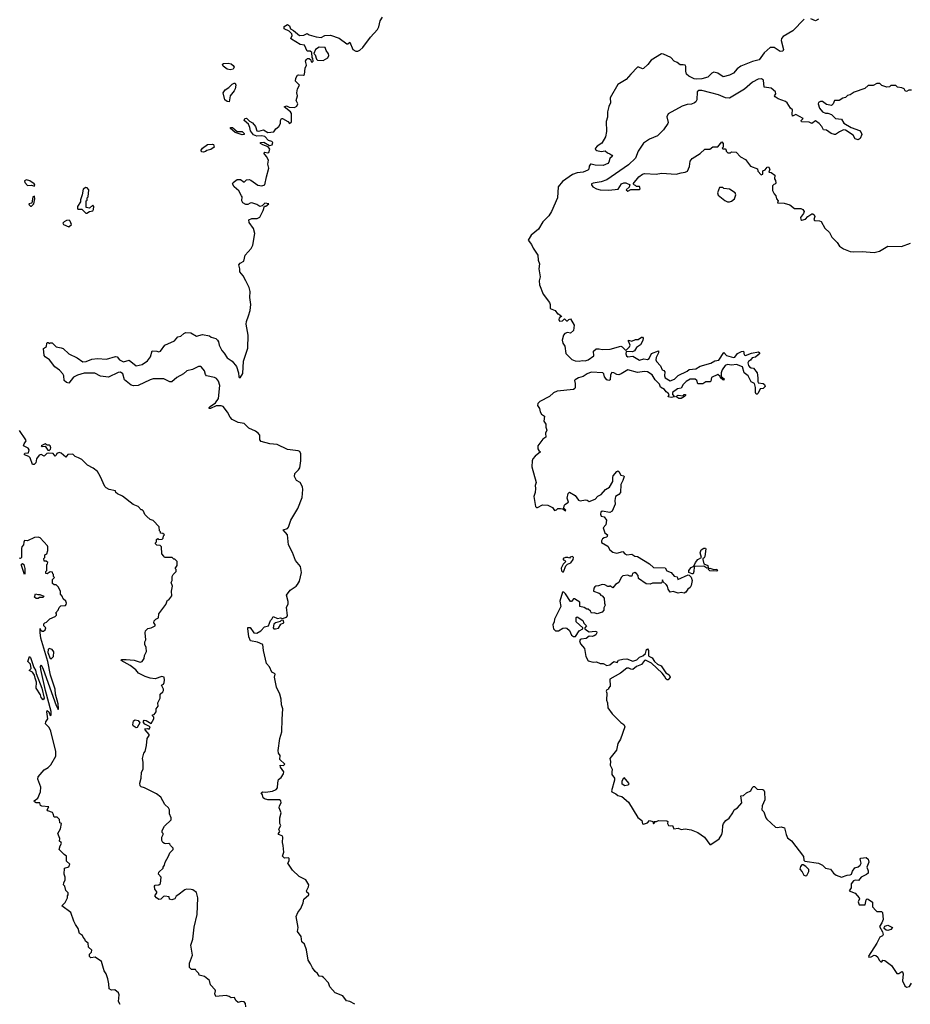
# Model space of a CAD drawing. Extents: x 2219101 to 2444320, y 201258 to 358766.
# Tile 71 of 256: x 2287687 to 2296692, y 237058 to 247016. Entities that reach past the tile are written whole.
import ezdxf

# ---------------------------------------------------------------- set-up
doc = ezdxf.new("R2010")
doc.units = 0

msp = doc.modelspace()

# ---------------------------------------------------------------- linework, layer by layer
at = {"layer": '0CON10XD'}
for points in [[(2288123.2, 243433.2), (2288089.7, 243469.7), (2288040.6, 243505), (2287986.9, 243576.9), (2287945, 243606), (2287935, 243620), (2287928.3, 243691.7), (2287958.3, 243711.7), (2287960, 243745), (2287965, 243750), (2287975, 243750), (2287985, 243740), (2287995, 243747.5), (2288015, 243746.7), (2288056.2, 243706.2), (2288105, 243698), (2288125, 243688.8), (2288185, 243637.1), (2288268.8, 243595), (2288325, 243555.5), (2288360.5, 243559.5), (2288415, 243581.9), (2288475, 243587.8), (2288563.4, 243583.4), (2288655, 243608.6), (2288670.8, 243605), (2288695, 243574.3), (2288735, 243554.3), (2288795, 243573.3), (2288865, 243513.8), (2288925, 243529.5), (2288978.9, 243565), (2289009.4, 243605), (2289025, 243666.2), (2289075, 243664), (2289095, 243656.2), (2289111.2, 243665), (2289154.6, 243725.4), (2289251.7, 243768.3), (2289285, 243808.8), (2289315, 243814.5), (2289346.8, 243843.2), (2289365, 243851.8), (2289418.9, 243848.9), (2289475, 243814.3), (2289535, 243832), (2289605, 243820), (2289623.8, 243803.8), (2289669.8, 243789.8), (2289686.2, 243776.2), (2289697.4, 243757.4), (2289703.4, 243723.4), (2289730.3, 243670.3), (2289755, 243643.3), (2289784, 243595), (2289835, 243563.8), (2289878.7, 243508.7), (2289898.8, 243445), (2289902.5, 243405), (2289915, 243392.5), (2289944.1, 243435.9), (2289948.7, 243561.3), (2289991.9, 243695), (2289996.5, 243825), (2289978.1, 243935), (2289980.6, 243965), (2289998.9, 244021.1), (2290015.5, 244074.5), (2290022.5, 244135), (2290012.5, 244205), (2290015.5, 244265.5), (2290005.6, 244305.6), (2289974.2, 244375), (2289945, 244426.7), (2289913.8, 244465), (2289913.3, 244495), (2289902.3, 244537.7), (2289915.7, 244554.3), (2289954, 244575), (2289967.1, 244635), (2290028.3, 244701.7), (2290044.6, 244735), (2290065.3, 244855), (2290052.3, 244902.3), (2290008.1, 244965), (2290005, 244992.5), (2290035, 245006.7), (2290086.4, 245006.4), (2290115, 245018.8), (2290150, 245085), (2290161.7, 245128.3), (2290175, 245130), (2290207.5, 245155), (2290165, 245160), (2290137, 245133), (2290115, 245127.5), (2290085, 245146.2), (2290035, 245163.8), (2290018.3, 245161.7), (2289995, 245147.5), (2289975, 245147.5), (2289943.3, 245163.3), (2289933.9, 245183.9), (2289936.2, 245225), (2289931.2, 245235), (2289904.1, 245284.1), (2289856.7, 245325), (2289840, 245355), (2289845, 245370), (2289885, 245400), (2289918.8, 245398.8), (2289955, 245373.8), (2289980, 245395), (2290008.3, 245398.3), (2290025, 245393.3), (2290095, 245343.8), (2290135, 245336), (2290166.7, 245345), (2290181.4, 245425), (2290207.3, 245515), (2290196.7, 245555), (2290202.5, 245595), (2290183, 245633), (2290153.8, 245666.2), (2290165, 245677.5), (2290195, 245668.8), (2290205, 245671.2), (2290215.6, 245705), (2290200, 245730), (2290145, 245750), (2290123.3, 245765), (2290120, 245775), (2290155, 245775.6), (2290214, 245744), (2290240.8, 245749.2), (2290245, 245772.5), (2290235, 245782.5), (2290203.9, 245793.9), (2290165.5, 245835.5), (2290135, 245840.6), (2290085, 245836.4), (2290051.9, 245851.9), (2290020.8, 245890.8), (2290015.4, 245925), (2289998.7, 245958.7), (2289957.5, 245995), (2289963.8, 246016.2), (2289979.1, 246019.1), (2290010, 245990), (2290042.1, 245972.1), (2290072.7, 245935), (2290085, 245892.1), (2290105, 245889.6), (2290152.3, 245902.3), (2290195, 245874), (2290255, 245883.3), (2290277, 245913), (2290306, 245935), (2290322.5, 245965), (2290322.5, 245995), (2290335, 246017.5), (2290345, 246017.5), (2290397, 245987), (2290415, 245967.5), (2290435, 245983.3), (2290435, 246067.5), (2290423.3, 246085), (2290360, 246135), (2290385, 246143.3), (2290411.7, 246131.7), (2290465, 246126.9), (2290488.3, 246141.7), (2290497.7, 246165), (2290482.6, 246197.4), (2290496.5, 246245), (2290487.5, 246275), (2290494.4, 246315), (2290515.6, 246355), (2290476.9, 246395), (2290479.1, 246425), (2290495, 246453.1), (2290505, 246459.5), (2290555, 246453.3), (2290565, 246462.5), (2290573.1, 246525), (2290587.5, 246555), (2290578, 246595), (2290585.8, 246614.2), (2290597.7, 246622.3), (2290612.3, 246622.3), (2290629.2, 246609.2), (2290635, 246590), (2290645, 246587.5), (2290652.5, 246595), (2290651.7, 246621.7), (2290642.5, 246635), (2290640, 246685), (2290625, 246697.5), (2290595, 246697.5), (2290566.9, 246756.9), (2290523.3, 246765), (2290435, 246820), (2290430, 246825), (2290441.4, 246855), (2290437, 246873), (2290411.2, 246901.2), (2290360, 246925), (2290361.7, 246948.3), (2290395, 246966.2), (2290416.2, 246955), (2290423.8, 246923.8), (2290455, 246907.5), (2290515, 246857.5), (2290559.3, 246860.7), (2290595, 246876), (2290614.2, 246864.2), (2290685, 246841.8), (2290735, 246834.4), (2290773.3, 246856.7), (2290829.1, 246859.1), (2290917.9, 246827.9), (2290995, 246770), (2291005, 246770), (2291025, 246790), (2291053.8, 246715), (2291085, 246698.6), (2291105, 246698.1), (2291125, 246706.9), (2291155.7, 246735), (2291235, 246837.5), (2291304.3, 246915), (2291319.4, 246945), (2291332.5, 247005), (2291355, 247042.5)], [(2295618.2, 247021.8), (2295505.2, 246904.8), (2295407.5, 246845), (2295390.6, 246825), (2295385.5, 246805), (2295410.6, 246715), (2295403.1, 246696.9), (2295375, 246695.3), (2295315, 246734.3), (2295275, 246734.1), (2295215, 246681.8), (2295165, 246611.1), (2295095.9, 246594.1), (2294980, 246545), (2294942.4, 246517.6), (2294903.8, 246475), (2294865, 246454.5), (2294799.4, 246439.4), (2294745, 246473.3), (2294705, 246485.8), (2294685, 246476.2), (2294645, 246434.4), (2294585, 246416.5), (2294535, 246413.7), (2294505, 246419.2), (2294452.7, 246445), (2294430.4, 246465), (2294420.7, 246495), (2294423.5, 246543.5), (2294416, 246555), (2294395, 246560.6), (2294365, 246558.6), (2294335, 246584.2), (2294305, 246595.7), (2294272.1, 246632.1), (2294197.7, 246667.7), (2294175, 246670), (2294072.5, 246605), (2294038.6, 246561.4), (2293995, 246522.5), (2293985, 246520), (2293947.5, 246535), (2293935, 246534.2), (2293865, 246465.3), (2293819.8, 246410.2), (2293735, 246360), (2293658.4, 246225), (2293660.2, 246175), (2293642.3, 246137.7), (2293631, 246085), (2293629.1, 246029.1), (2293617.7, 245985), (2293620.5, 245885), (2293608.8, 245831.2), (2293571.6, 245768.4), (2293524.4, 245735), (2293507.5, 245715), (2293506.2, 245705), (2293522.7, 245692.7), (2293565, 245681.2), (2293605, 245690), (2293629.3, 245669.3), (2293655, 245660), (2293673.8, 245645), (2293680, 245635), (2293655, 245613.3), (2293645, 245574.2), (2293635, 245562.7), (2293585, 245542.2), (2293505, 245543.2), (2293465, 245555.6), (2293457, 245553), (2293445.6, 245535), (2293442.1, 245505), (2293432.2, 245495), (2293385, 245472.4), (2293325, 245466.3), (2293275, 245451.8), (2293175, 245380.4), (2293132.2, 245325), (2293124.1, 245215), (2293065, 245076.5), (2293036.9, 245033.1), (2292977.2, 244972.8), (2292932.4, 244897.6), (2292858.8, 244835), (2292827.5, 244785), (2292863.2, 244743.2), (2292878.1, 244705), (2292925.3, 244635), (2292928.7, 244585), (2292942, 244545), (2292937.1, 244495), (2292948.4, 244415), (2292939.1, 244375), (2292941.9, 244335), (2292978.8, 244238.8), (2293043.9, 244153.9), (2293050, 244135), (2293050, 244095), (2293100, 244075), (2293125, 244040), (2293135, 244040), (2293170, 244015), (2293155, 244012.5), (2293141.7, 243998.3), (2293136.7, 243985), (2293145, 243966.7), (2293175, 243968.8), (2293195, 243990), (2293215, 243970), (2293225, 243970), (2293240, 243985), (2293255, 243990), (2293292.5, 243925), (2293286.1, 243873.9), (2293255, 243846.2), (2293225, 243853.6), (2293198.1, 243841.9), (2293185.6, 243825), (2293172.5, 243775), (2293180, 243745), (2293200, 243715), (2293209.1, 243639.1), (2293268, 243578), (2293302.5, 243565), (2293345, 243561.1), (2293375, 243567.8), (2293405, 243565.7), (2293435, 243575.6), (2293492, 243615), (2293490, 243665), (2293515, 243685.8), (2293545, 243687.5), (2293575, 243678.8), (2293657.3, 243682.7), (2293765, 243713.1), (2293778.5, 243708.5), (2293815, 243670), (2293851.3, 243708.7), (2293859.2, 243725), (2293842, 243765), (2293843.9, 243776.1), (2293875, 243763.8), (2293915, 243780), (2293939.5, 243780.5), (2293975, 243806), (2293985, 243806.2), (2293991.2, 243795), (2293987.9, 243772.1), (2293964.2, 243725.8), (2293925, 243700), (2293901.7, 243668.3), (2293884.2, 243655.8), (2293820, 243660), (2293816.2, 243635), (2293823.8, 243615), (2293835, 243606.2), (2293885, 243611.4), (2293955, 243573.5), (2293997.3, 243587.3), (2294035, 243578.2), (2294052, 243588), (2294075, 243640), (2294145, 243666), (2294146.1, 243646.1), (2294122, 243598), (2294119.1, 243575), (2294125, 243560.5), (2294166.1, 243515), (2294183.1, 243475), (2294198.9, 243468.9), (2294211.4, 243455), (2294206, 243415), (2294214.3, 243395), (2294265, 243363.5), (2294308.4, 243381.6), (2294344, 243416), (2294435, 243460.6), (2294455, 243477.5), (2294525, 243484.5), (2294566.9, 243513.1), (2294675, 243540.8), (2294715, 243564), (2294755, 243571.9), (2294805, 243650), (2294835, 243620), (2294905, 243600), (2294916.4, 243603.6), (2294945, 243641.2), (2294985, 243661.2), (2295005, 243662.5), (2295011.2, 243625), (2295025, 243619.2), (2295085, 243644), (2295156.4, 243656.4), (2295170, 243645), (2295153.3, 243625), (2295125, 243604), (2295093.3, 243595), (2295077.1, 243572.9), (2295055, 243560), (2295050, 243545), (2295055, 243520), (2295065, 243506.2), (2295082.5, 243495), (2295105, 243491.2), (2295142.5, 243445), (2295150, 243395), (2295148.8, 243355), (2295155, 243343.8), (2295205, 243337.8), (2295217.8, 243325), (2295224.2, 243305), (2295205, 243286), (2295175, 243283.8), (2295155, 243240), (2295145, 243227.5), (2295135, 243230), (2295125.9, 243245.9), (2295126.7, 243296.7), (2295116, 243335), (2295083, 243353), (2295052.2, 243415), (2295012.5, 243445), (2294996, 243505), (2294935, 243527.5), (2294885, 243522), (2294842.3, 243527.7), (2294820, 243520), (2294789.2, 243475), (2294778, 243445), (2294778.3, 243408.3), (2294810, 243385), (2294805, 243370), (2294795, 243372.5), (2294772.5, 243395), (2294768.3, 243408.3), (2294745, 243427.5), (2294682.3, 243397.7), (2294675, 243360), (2294667, 243353), (2294625, 243353.3), (2294595, 243333.8), (2294543.3, 243333.3), (2294532, 243365), (2294515, 243381.4), (2294465, 243380), (2294425, 243355.7), (2294394.4, 243325), (2294375, 243288.1), (2294338.1, 243281.9), (2294288.8, 243245), (2294286.7, 243226.7), (2294307, 243203), (2294275, 243193.8), (2294245, 243202.5), (2294252.5, 243225), (2294245, 243240), (2294222.9, 243252.9), (2294205.4, 243275.4), (2294167.6, 243297.6), (2294155, 243330), (2294113.2, 243373.2), (2294080.8, 243425), (2294035, 243455.4), (2294005, 243457.5), (2293935, 243447.7), (2293835, 243473.1), (2293767.4, 243432.6), (2293745, 243425.6), (2293725, 243426.9), (2293695, 243445.4), (2293675, 243448.1), (2293659.2, 243425), (2293656.2, 243375), (2293644.1, 243365.9), (2293622.9, 243375), (2293600, 243405), (2293593.3, 243435), (2293582.5, 243445), (2293465, 243449.6), (2293425, 243434.5), (2293385, 243408.5), (2293336.7, 243395), (2293302, 243375), (2293296, 243365), (2293304.2, 243335), (2293304, 243295), (2293301.2, 243285), (2293285.7, 243274.3), (2293120.7, 243259.3), (2293085, 243240.8), (2293044.6, 243205.4), (2292946.2, 243155), (2292926, 243135), (2292923.8, 243115), (2292942.5, 243085), (2292950, 243050), (2292964.4, 243025), (2292994, 243005), (2292987.5, 242955), (2293005.5, 242925), (2293005.6, 242895), (2293016.7, 242865), (2293002.9, 242832.9), (2293006.7, 242795), (2292975, 242772.5), (2292926.4, 242705), (2292925, 242674.2), (2292935, 242657.8), (2292953.3, 242645), (2292899.5, 242600.5), (2292875, 242574.2), (2292869.1, 242555), (2292864.6, 242495), (2292908.6, 242335), (2292898.1, 242305), (2292902.9, 242275), (2292898.5, 242235), (2292886.2, 242195), (2292902.3, 242092.3), (2292913.3, 242083.3), (2292923.6, 242083.6), (2292971.7, 242108.3), (2293026.1, 242106.1), (2293073.3, 242083.3), (2293093, 242053), (2293115, 242060), (2293128.3, 242071.7), (2293155, 242073.3), (2293177.5, 242067.5), (2293205, 242050), (2293210, 242055), (2293190, 242075), (2293190.7, 242099.3), (2293198.8, 242111.2), (2293236.7, 242135), (2293222.5, 242175), (2293232.5, 242225), (2293245, 242236.7), (2293302.5, 242205), (2293336.2, 242156.2), (2293355, 242150), (2293409.3, 242159.3), (2293425, 242157.5), (2293445, 242143.3), (2293505, 242167.5), (2293533.6, 242196.4), (2293565, 242213.8), (2293610.8, 242265), (2293650.9, 242289.1), (2293682.5, 242345), (2293682.5, 242385), (2293688.3, 242401.7), (2293725, 242447.5), (2293735, 242452.5), (2293745, 242447.5), (2293765, 242408), (2293795, 242402.5), (2293797.5, 242395), (2293783.8, 242353.8), (2293764.3, 242315), (2293760.8, 242235), (2293746.2, 242215), (2293711.4, 242195), (2293703.9, 242153.9), (2293706.7, 242115), (2293676.7, 242045), (2293655, 242033.3), (2293575, 242044.2), (2293563.6, 242036.4), (2293560, 242015), (2293566, 241996), (2293595, 241986.7), (2293620, 241955), (2293611.7, 241908.3), (2293586.7, 241875), (2293602.5, 241825), (2293628.8, 241805), (2293625, 241783.8), (2293595, 241775.8), (2293579.2, 241765), (2293568, 241745), (2293569.3, 241729.3), (2293635, 241690), (2293654, 241655), (2293685, 241630.8), (2293725, 241618.8), (2293785, 241637.5), (2293805, 241612.5), (2293825, 241604.4), (2293875, 241610), (2293905, 241590), (2293935, 241586.7), (2294053.6, 241513.6), (2294095, 241474.2), (2294212.7, 241472.7), (2294230.7, 241440.7), (2294275, 241424.2), (2294305, 241386.7), (2294335, 241382.5), (2294340, 241355), (2294445, 241402.5), (2294455, 241397.5), (2294477, 241377), (2294486.7, 241345), (2294476.7, 241295), (2294466.4, 241273.6), (2294442.3, 241257.7), (2294423, 241227), (2294405, 241216.7), (2294375, 241221.2), (2294345, 241216.7), (2294295, 241233.8), (2294265, 241227.5), (2294242.5, 241255), (2294236.1, 241286.1), (2294223.3, 241305), (2294191.7, 241331.7), (2294185, 241350), (2294180, 241325), (2294171.7, 241318.3), (2294085, 241316.7), (2294063, 241307), (2294020.7, 241310.7), (2293943.6, 241363.6), (2293940, 241395), (2293924.2, 241415), (2293905, 241425.4), (2293883.3, 241415), (2293875, 241387.5), (2293855, 241387.5), (2293835, 241397.5), (2293785, 241392.5), (2293767.5, 241375), (2293746.4, 241323.6), (2293710, 241305), (2293685, 241270), (2293655, 241290), (2293647.5, 241282.5), (2293635, 241282.5), (2293601.7, 241301.7), (2293575, 241302.5), (2293540.7, 241289.3)], [(2295765, 247021.5), (2295735, 247005.5), (2295685, 247025.8)], [(2290755, 246604.2), (2290801.1, 246628.9), (2290813.1, 246655), (2290810.7, 246670.7), (2290787.1, 246705), (2290775.6, 246735.6), (2290715, 246738), (2290678.8, 246715), (2290660, 246675), (2290675, 246660), (2290687.5, 246617.5), (2290697, 246607), (2290755, 246604.2)], [(2289815, 246510), (2289785, 246516), (2289742.5, 246545), (2289737.5, 246565), (2289747, 246573), (2289795, 246575.8), (2289825, 246568), (2289845, 246553.3), (2289856.2, 246535), (2289845, 246513.8), (2289815, 246510)], [(2289805, 246183.5), (2289785, 246186.9), (2289760.8, 246205), (2289744.2, 246275), (2289762.8, 246307.2), (2289800.3, 246329.7), (2289833.8, 246365), (2289854.5, 246375.5), (2289865, 246373.1), (2289873.8, 246355), (2289864.5, 246315), (2289856.2, 246295), (2289816.2, 246245), (2289805, 246183.5)], [(2296705, 246302.5), (2296678.3, 246301.7), (2296655, 246290), (2296640, 246295), (2296630, 246315), (2296605, 246327.5), (2296563, 246333), (2296545, 246350), (2296495, 246350), (2296481.7, 246338.3), (2296455, 246332.5), (2296405, 246350), (2296385, 246370), (2296355, 246370), (2296315, 246350), (2296265, 246350), (2296231.7, 246318.3), (2296125, 246282.5), (2296085, 246256.7), (2296057.5, 246247.5), (2296035, 246230), (2296008.3, 246221.7), (2295971.7, 246198.3), (2295925, 246200), (2295912.5, 246165), (2295895, 246147.5), (2295845, 246157.5), (2295803, 246187), (2295785, 246187.5), (2295763.3, 246176.7), (2295760, 246165), (2295775, 246122.5), (2295805, 246083.3), (2295835, 246070), (2295859.3, 246069.3), (2295896.1, 246056.1), (2295935, 246017.5), (2295995, 246010), (2296019.3, 245969.3), (2296095, 245926), (2296178, 245895), (2296196.2, 245875), (2296202, 245855), (2296183.3, 245815), (2296165, 245800), (2296135, 245812.5), (2296115, 245846.7), (2296035, 245900), (2296015, 245902.5), (2295975, 245883.3), (2295935, 245853.8), (2295925, 245853.8), (2295893.3, 245865), (2295845, 245898.8), (2295812.7, 245902.7), (2295796, 245935), (2295770, 245965), (2295735, 245992), (2295695, 245966.7), (2295668.3, 245978.3), (2295591.7, 245981.7), (2295590, 245995), (2295610, 246015), (2295535, 246056.7), (2295501.7, 246041.7), (2295496.2, 246065), (2295500, 246105), (2295481.7, 246121.7), (2295447.5, 246175), (2295429.3, 246189.3), (2295355, 246213.8), (2295325, 246236.7), (2295318.8, 246245), (2295330.6, 246265), (2295328.9, 246285), (2295285, 246323.8), (2295213.6, 246333.6), (2295206.2, 246405), (2295188.8, 246418.8), (2295155, 246412.9), (2295095, 246383.3), (2295015, 246311.9), (2294865, 246223.1), (2294825, 246224.2), (2294751.2, 246255), (2294675, 246277.7), (2294585, 246299.6), (2294555, 246300), (2294536.2, 246285), (2294534.2, 246205.8), (2294524.3, 246185.7), (2294511.2, 246175), (2294479.4, 246160.6), (2294435, 246156.4), (2294385, 246142.2), (2294243.8, 246065), (2294228.8, 246035), (2294243.8, 245975), (2294241.2, 245965), (2294197, 245903), (2294135, 245840), (2294055, 245807.5), (2293995, 245766.2), (2293941.4, 245685), (2293915, 245613.8), (2293843.2, 245546.8), (2293622.5, 245397.5), (2293565, 245376.9), (2293485, 245362.5), (2293470, 245355), (2293467.5, 245345), (2293482.5, 245325), (2293520, 245305), (2293556.1, 245296.1), (2293645, 245290), (2293737, 245303), (2293772.5, 245355), (2293795, 245366.7), (2293815, 245366.7), (2293860, 245345), (2293851.7, 245338.3), (2293848.3, 245321.7), (2293820, 245295), (2293835, 245280), (2293865, 245300), (2293955, 245300), (2293960, 245305), (2293955, 245330), (2293925, 245330), (2293915, 245340), (2293901.7, 245341.7), (2293890, 245355), (2293947.5, 245425), (2293985, 245453.3), (2294005, 245460), (2294123.6, 245453.6), (2294175, 245462.5), (2294325, 245453.8), (2294375, 245466.7), (2294417, 245473), (2294440, 245485), (2294458, 245532), (2294466.7, 245585), (2294485, 245612.5), (2294568.3, 245661.7), (2294615, 245706.7), (2294665, 245707.5), (2294695, 245730), (2294745, 245730), (2294785, 245780), (2294800, 245765), (2294800, 245725), (2294790, 245715), (2294795, 245710), (2294818.3, 245708.3), (2294830, 245695), (2294830, 245685), (2294848.3, 245668.3), (2294875, 245670), (2294885, 245680), (2294930, 245675), (2294975, 245630), (2295025, 245602.5), (2295075, 245533.3), (2295148.3, 245508.3), (2295150, 245485), (2295185, 245447.5), (2295200, 245455), (2295201.7, 245488.3), (2295225, 245496.7), (2295244.3, 245525.7), (2295259.3, 245529.3), (2295271.2, 245505), (2295260, 245475), (2295285, 245470), (2295322.5, 245445), (2295317.5, 245405), (2295329.5, 245389.5), (2295333.8, 245365), (2295330, 245355), (2295311.4, 245348.6), (2295298.8, 245335), (2295298.3, 245288.3), (2295314.4, 245254.4), (2295333.3, 245235), (2295337.5, 245205), (2295357.5, 245185), (2295350, 245165), (2295415, 245160), (2295475, 245143.8), (2295522.5, 245107.5), (2295585, 245106.7), (2295605, 245096.7), (2295618.5, 245075), (2295612.9, 245055), (2295583.2, 245016.8), (2295584.3, 244995), (2295595, 244988.6), (2295633.3, 244996.7), (2295656.7, 245025), (2295695, 245052.5), (2295705, 245053.3), (2295721.2, 245041.2), (2295728.1, 245025), (2295718, 244995), (2295723.8, 244985), (2295775, 244981.9), (2295792, 244975), (2295828.3, 244908.3), (2295876.2, 244865), (2295898.8, 244815), (2295951.3, 244761.3), (2295975, 244724), (2296015, 244696.9), (2296085, 244670), (2296115, 244666.5), (2296205, 244672.5), (2296325, 244662.5), (2296378.8, 244675), (2296465, 244725.7), (2296603.2, 244723.2), (2296695, 244756.7)], [(2289935, 245850), (2289865, 245876.2), (2289820, 245915), (2289817.5, 245925), (2289838.8, 245925), (2289885, 245886), (2289935.5, 245885.5), (2289956.2, 245865), (2289955, 245854), (2289935, 245850)], [(2289545, 245677.5), (2289525, 245680), (2289522.5, 245695), (2289533.6, 245716.4), (2289585, 245752.5), (2289635, 245757.5), (2289645, 245752.5), (2289652.5, 245725), (2289617.9, 245702.1), (2289577.5, 245692.5), (2289565, 245684), (2289545, 245677.5)], [(2287835, 245332.5), (2287840, 245345), (2287832.5, 245355), (2287788.6, 245385), (2287755, 245395.4), (2287736.2, 245385), (2287738.8, 245368.8), (2287765, 245340), (2287805, 245342.5), (2287835, 245332.5)], [(2288365, 245060), (2288393, 245077), (2288426.6, 245083.4), (2288434, 245095), (2288435.6, 245125), (2288425, 245140), (2288391.7, 245108.3), (2288360, 245115), (2288360, 245185), (2288368.3, 245191.7), (2288370, 245215), (2288380, 245225), (2288387.5, 245295), (2288370, 245315), (2288355, 245317.5), (2288328.3, 245301.7), (2288320, 245245), (2288300, 245195), (2288300, 245175), (2288270, 245125), (2288270, 245105), (2288275, 245100), (2288315, 245100), (2288355, 245060), (2288365, 245060)], [(2294845, 245172.5), (2294865, 245173.3), (2294885, 245180), (2294913.3, 245205), (2294927.5, 245245), (2294922.5, 245265), (2294865, 245302.5), (2294805, 245310), (2294795, 245320), (2294761.7, 245318.3), (2294742.5, 245265), (2294750, 245240), (2294815, 245187.5), (2294845, 245172.5)], [(2287805, 245130), (2287830, 245155), (2287840, 245205), (2287835, 245230), (2287820, 245225), (2287808.3, 245161.7), (2287780, 245155), (2287781.7, 245141.7), (2287795, 245130), (2287805, 245130)], [(2288185, 244922.5), (2288210, 244945), (2288198.3, 244978.3), (2288187, 244987), (2288160, 244985), (2288137, 244973), (2288123, 244957), (2288130, 244945), (2288185, 244922.5)], [(2291075, 237057.5), (2291025, 237086.7), (2290991.7, 237091.7), (2290953, 237143), (2290875, 237172.5), (2290821.2, 237235), (2290810, 237275), (2290759.8, 237329.8), (2290745, 237338.9), (2290715, 237343.1), (2290698.2, 237368.2), (2290675, 237387.8), (2290646.2, 237425), (2290627.8, 237467.8), (2290602.5, 237505), (2290588.4, 237608.4), (2290565.6, 237665), (2290540.4, 237690.4), (2290533.8, 237745), (2290496.7, 237795), (2290503.8, 237835), (2290483.8, 237945), (2290498, 237985), (2290529.2, 238025), (2290553.8, 238085), (2290558.8, 238121.2), (2290610, 238165), (2290610, 238175), (2290591.7, 238191.7), (2290586.7, 238205), (2290606.7, 238245), (2290608.8, 238265), (2290578.8, 238315), (2290511.7, 238351.7), (2290446.7, 238415), (2290397.5, 238485), (2290412.3, 238507.7), (2290411.2, 238531.2), (2290405, 238538.8), (2290364.2, 238534.2), (2290342.5, 238555), (2290358.8, 238595), (2290352.1, 238662.1), (2290342.5, 238695), (2290348.6, 238748.6), (2290340, 238760), (2290302.5, 238775), (2290302.5, 238785), (2290316.7, 238805), (2290307.5, 238825), (2290310, 238835), (2290326.2, 238865), (2290315.8, 238885), (2290316.2, 238945), (2290329.5, 238995), (2290311.2, 239045), (2290314.5, 239065), (2290330.6, 239095), (2290328.6, 239115), (2290315, 239127.1), (2290195.9, 239125.9), (2290162.5, 239135), (2290147.5, 239145), (2290142.5, 239175), (2290130, 239195), (2290144, 239206), (2290173.6, 239203.6), (2290243.9, 239213.9), (2290279.1, 239230.9), (2290294.1, 239245.9), (2290296.1, 239296.1), (2290305, 239332.5), (2290329.3, 239350.7), (2290355, 239390), (2290357.3, 239407.3), (2290322.5, 239455), (2290320, 239475), (2290355, 239472.5), (2290367.5, 239485), (2290316, 239535), (2290321.2, 239575), (2290305, 239596.7), (2290298.8, 239625), (2290317.8, 239745), (2290338, 239815), (2290342.2, 239942.2), (2290348.5, 240045), (2290332.3, 240087.7), (2290330, 240145), (2290318.8, 240195), (2290284.8, 240265), (2290264.5, 240365), (2290270, 240395), (2290264.2, 240404.2), (2290235, 240418), (2290211.4, 240471.4), (2290183.1, 240505), (2290152.2, 240635), (2290146, 240695), (2290090.4, 240720.4), (2290020.8, 240735), (2290004.1, 240775), (2289992.1, 240857.9), (2289995, 240870), (2290017.6, 240867.6), (2290055, 240816), (2290085, 240810.8), (2290126.2, 240835), (2290163.3, 240875), (2290203, 240887), (2290221.7, 240938.3), (2290237.5, 240952.5), (2290251.4, 240978.6), (2290295, 240960.8), (2290325, 240966.7), (2290345, 240960), (2290385.8, 240974.2), (2290396, 240985), (2290386.2, 241075), (2290400, 241105), (2290401.4, 241131.4), (2290386, 241195), (2290422.7, 241247.3), (2290482.3, 241287.7), (2290495.8, 241304.2), (2290515, 241336), (2290537.2, 241425), (2290524.7, 241485), (2290475.2, 241545.2), (2290445, 241627.1), (2290403.5, 241705), (2290393.1, 241805), (2290352.5, 241855), (2290395, 241870), (2290405.7, 241884.3), (2290428.8, 241955), (2290498.7, 242071.3), (2290543.9, 242185), (2290549.1, 242265), (2290545, 242290), (2290524, 242335), (2290486.8, 242356.8), (2290463.8, 242395), (2290470, 242425), (2290506.4, 242463.6), (2290517.7, 242485), (2290530.4, 242555), (2290528.1, 242625), (2290517.8, 242647.8), (2290502.5, 242655), (2290395, 242667.5), (2290289.2, 242719.2), (2290215, 242726.1), (2290129.5, 242749.5), (2290113.8, 242765), (2290113.6, 242815), (2290099.6, 242835), (2290072.2, 242855), (2290003.9, 242883.9), (2289955, 242932.1), (2289895, 242940.9), (2289835, 242973.8), (2289814.7, 242995), (2289787.8, 243047.8), (2289745, 243105.3), (2289725, 243111.4), (2289675, 243110), (2289615, 243083.9), (2289604, 243085), (2289603.1, 243095), (2289611.5, 243105), (2289665, 243140.6), (2289696.6, 243183.4), (2289711.6, 243315), (2289698.3, 243358.3), (2289676.3, 243386.3), (2289655, 243397.1), (2289576, 243415), (2289566.4, 243426.4), (2289556.2, 243465), (2289525, 243501.5), (2289515, 243508.5), (2289495, 243508.5), (2289435, 243476.9), (2289377, 243463), (2289344.5, 243435), (2289275, 243396.7), (2289225, 243353.6), (2289205, 243353.9), (2289145, 243383.3), (2289035, 243382.5), (2289007.5, 243375), (2288885, 243317.8), (2288837.5, 243312.5), (2288815, 243318.6), (2288745.5, 243375), (2288728.9, 243435), (2288705, 243452.5), (2288682, 243448), (2288585, 243400), (2288505, 243410.6), (2288445, 243441.8), (2288338.9, 243441.1), (2288270.8, 243419.2), (2288230.6, 243399.4), (2288185, 243338.1), (2288160.8, 243345), (2288136.9, 243365), (2288132.5, 243412.5), (2288123.2, 243433.2)], [(2294375, 243183.8), (2294350, 243185), (2294320, 243205), (2294345, 243216.7), (2294395, 243210), (2294405, 243226.7), (2294420, 243225), (2294420, 243215), (2294410, 243205), (2294375, 243183.8)], [(2289975, 237032.5), (2289970, 237065), (2289955, 237082.5), (2289925, 237087.5), (2289895, 237077.5), (2289872.5, 237095), (2289860, 237125), (2289825, 237122.5), (2289805, 237136.7), (2289775, 237146.7), (2289670, 237135), (2289660, 237165), (2289666.7, 237195), (2289663.3, 237205), (2289617.5, 237255), (2289605, 237300), (2289555, 237340), (2289501.7, 237351.7), (2289498.3, 237368.3), (2289470, 237395), (2289465, 237410), (2289425, 237410), (2289405, 237430), (2289404, 237475), (2289433.8, 237555), (2289416, 237655), (2289437.5, 237715), (2289452.5, 237837.5), (2289480.8, 237965), (2289488.8, 238135), (2289475, 238187.5), (2289437.5, 238215), (2289419.5, 238219.5), (2289375, 238221.2), (2289357.5, 238215), (2289285, 238160.8), (2289268.8, 238151.2), (2289254, 238126), (2289225, 238113.3), (2289201.2, 238121.2), (2289197.5, 238145), (2289155, 238151.9), (2289142.5, 238147.5), (2289115, 238120), (2289095, 238118), (2289068.8, 238135), (2289053.3, 238155), (2289072.5, 238185), (2289072.5, 238195), (2289052.3, 238222.3), (2289048.3, 238251.7), (2289057.5, 238262.5), (2289095, 238266.7), (2289111.7, 238278.3), (2289117.5, 238345), (2289091.2, 238375), (2289092.5, 238395), (2289137, 238433), (2289137.5, 238445), (2289152.5, 238465), (2289157.5, 238495), (2289192.5, 238555), (2289205, 238590), (2289237.5, 238625), (2289237, 238637), (2289210, 238665), (2289206.4, 238676.4), (2289195, 238682.5), (2289165, 238680), (2289150, 238685), (2289133.6, 238693.6), (2289122.5, 238715), (2289123, 238747), (2289137.5, 238775), (2289137.5, 238785), (2289127.5, 238795), (2289126.7, 238815), (2289152.3, 238857.7), (2289220, 238925), (2289220, 238945), (2289202.5, 238985), (2289200, 239025), (2289190, 239045), (2289155, 239077.5), (2289115, 239151.2), (2289068.8, 239185), (2288948, 239248), (2288915.7, 239255.7), (2288905, 239267.5), (2288900.8, 239295), (2288914, 239345), (2288917.5, 239405), (2288936.7, 239435), (2288936.7, 239505), (2288928.8, 239545), (2288942.7, 239597.3), (2288953.9, 239616.1), (2288970, 239675), (2288976.7, 239745), (2288997.5, 239775), (2288997.5, 239785), (2288955, 239832.5), (2288953.3, 239845), (2288975, 239847.5), (2288995, 239840), (2289007.5, 239865), (2288951.2, 239891.2), (2288938.3, 239908.3), (2288938.3, 239921.7), (2288945, 239930), (2288965, 239927.5), (2289015, 239897.5), (2289042.5, 239945), (2289041.7, 239961.7), (2289030, 239975), (2289030, 239985), (2289045, 239990), (2289067.5, 240015), (2289067.5, 240045), (2289086.4, 240073.6), (2289083, 240107), (2289106.7, 240155), (2289106.2, 240195), (2289133.3, 240216.7), (2289139.3, 240230.7), (2289141.2, 240245), (2289120, 240285), (2289140, 240295), (2289147, 240313), (2289152.5, 240335), (2289147.5, 240365), (2289125, 240372.5), (2289055, 240350), (2289005, 240357.1), (2288954.4, 240374.4), (2288888, 240408), (2288860, 240440), (2288805, 240485.6), (2288712.5, 240535), (2288720, 240545), (2288765, 240545.6), (2288845, 240538.1), (2288903.6, 240516.4), (2288925.8, 240524.2), (2288946.7, 240555), (2288950, 240585), (2288968.8, 240625), (2288966.7, 240665), (2288952.5, 240695), (2288953.3, 240725), (2288962.5, 240745), (2288954.2, 240815), (2288960, 240835), (2288982.7, 240857.3), (2289017.5, 240865), (2289056.2, 240885), (2289055, 240900), (2289042.5, 240915), (2289047.5, 240935), (2289065, 240952.5), (2289090, 240965), (2289093.9, 241006.1), (2289165, 241100), (2289180, 241145), (2289195, 241150), (2289225, 241190), (2289223.3, 241235), (2289232.5, 241285), (2289220, 241325), (2289230, 241345), (2289230, 241385), (2289240, 241405), (2289267.5, 241435), (2289270, 241455), (2289260, 241465), (2289280, 241495), (2289277.5, 241535), (2289255, 241560), (2289245, 241560), (2289227, 241577), (2289150, 241575), (2289145, 241590), (2289123, 241613), (2289120, 241685), (2289106.7, 241696.7), (2289075, 241702.5), (2289060, 241715), (2289060, 241725), (2289070, 241735), (2289071.7, 241758.3), (2289085, 241770), (2289095, 241760), (2289128.3, 241761.7), (2289138.3, 241771.7), (2289140, 241795), (2289150, 241805), (2289135, 241820), (2289111.7, 241821.7), (2289110, 241835), (2289100, 241845), (2289098.3, 241888.3), (2289035, 241950), (2289005, 241960), (2288971.7, 241991.7), (2288951.7, 242011.7), (2288940, 242045), (2288925, 242060), (2288915, 242060), (2288885, 242092.5), (2288833, 242113), (2288725, 242197.5), (2288675, 242220), (2288660, 242235), (2288655, 242250), (2288593, 242263), (2288560.7, 242280.7), (2288547.5, 242295), (2288500.7, 242400.7), (2288472.5, 242445), (2288430.7, 242480.7), (2288371.7, 242511.7), (2288315, 242567.5), (2288282.5, 242585), (2288249.3, 242599.3), (2288225, 242620), (2288175, 242617.5), (2288155, 242590), (2288105, 242633.3), (2288085, 242638.8), (2288062.3, 242627.7), (2288055, 242610), (2288045, 242602.5), (2288026.7, 242626.7), (2287978.6, 242631.4), (2287962.5, 242627.5), (2287935, 242602.5), (2287905, 242617.5), (2287885, 242610), (2287856, 242575), (2287850, 242535), (2287833.6, 242516.4), (2287816.4, 242516.4), (2287794.3, 242585), (2287778.5, 242598.5), (2287736.7, 242615), (2287734, 242625), (2287739.3, 242630.7), (2287775, 242636.7), (2287784, 242665), (2287771.9, 242681.9), (2287726, 242705), (2287731.4, 242725), (2287751.2, 242755), (2287750, 242765), (2287685, 242862.5)], [(2287985, 242658), (2287998.8, 242671.2), (2288001.1, 242685), (2287995.7, 242705), (2287985, 242714), (2287963.6, 242713.6), (2287945, 242726), (2287902.5, 242705), (2287915, 242697.5), (2287945, 242703.3), (2287971.4, 242661.4), (2287985, 242658)], [(2288701.2, 237055), (2288686.7, 237085), (2288691.2, 237155), (2288685, 237172.5), (2288650, 237205), (2288615, 237200), (2288590, 237215), (2288588.8, 237265), (2288576.4, 237316.4), (2288562.5, 237365), (2288542.5, 237395), (2288515, 237490), (2288450, 237535), (2288405, 237528.8), (2288392.7, 237542.7), (2288393.8, 237565), (2288412.5, 237585), (2288417.5, 237605), (2288382.5, 237635), (2288380, 237675), (2288352.5, 237695), (2288347, 237717), (2288330, 237735), (2288323, 237753), (2288292.5, 237775), (2288277.5, 237825), (2288250, 237865), (2288235, 237900), (2288205, 237986.7), (2288114, 238054), (2288145, 238087.5), (2288170, 238135), (2288170, 238155), (2288177.5, 238165), (2288177.5, 238185), (2288155, 238210), (2288141.7, 238251.7), (2288130, 238265), (2288132.5, 238285), (2288147.5, 238315), (2288147, 238343), (2288137.5, 238375), (2288140, 238435), (2288185, 238447.5), (2288192.5, 238475), (2288160, 238505), (2288160, 238555), (2288135, 238572.5), (2288087.5, 238625), (2288095, 238660), (2288110, 238685), (2288107.5, 238695), (2288088.3, 238708.3), (2288092.5, 238735), (2288073.3, 238785), (2288098, 238832), (2288110, 238885), (2288093.9, 238893.9), (2288087.7, 238927.7), (2288065, 238948.8), (2288035, 238950), (2288026.2, 238985), (2288017.3, 238997.3), (2287970, 239015), (2287963.9, 239026.1), (2287980, 239055), (2287911.1, 239061.1), (2287898.8, 239068.8), (2287890, 239095), (2287855, 239096.7), (2287837.5, 239105), (2287833.3, 239115), (2287868.8, 239141.2), (2287896.7, 239205), (2287900, 239255), (2287870, 239335), (2287873, 239357), (2287935, 239430), (2287975, 239452.5), (2288001.7, 239478.3), (2288053.6, 239566.4), (2288053.3, 239615), (2288001.7, 239821.7), (2287985, 239858.8), (2287948, 239895), (2287951.2, 239915), (2287970, 239945), (2287960, 240015), (2287965, 240030), (2287982.5, 240015), (2287995, 239980), (2288006.7, 239983.3), (2288005, 240020), (2287948.8, 240231.2), (2287900, 240445), (2287897, 240473), (2287905, 240490), (2287925, 240447.5), (2288055, 240080), (2288075, 240040), (2288080, 240045), (2288077.5, 240095), (2288050, 240195), (2288046.2, 240245), (2287997.4, 240387.4), (2287970.8, 240525), (2287902.2, 240762.2), (2287892.9, 240817.1), (2287895, 240860), (2287897.5, 240845), (2287912.5, 240832.5), (2287927.3, 240832.7), (2287943.3, 240845), (2287950, 240865), (2287932.5, 240885), (2287932.5, 240905), (2287940, 240915), (2287958.3, 240921.7), (2287993, 240957), (2288045, 240980), (2288057.5, 240995), (2288057.5, 241007.5), (2288050, 241015), (2288077.5, 241042.5), (2288085, 241070), (2288103, 241087), (2288148.3, 241091.7), (2288158, 241102), (2288158.8, 241115), (2288153.6, 241133.6), (2288125, 241160), (2288117, 241187), (2288100, 241205), (2288100, 241235), (2288075, 241280), (2288055, 241300), (2288035, 241300), (2288020, 241315), (2288020, 241355), (2288040, 241375), (2288030, 241385), (2288030, 241405), (2288021.7, 241411.7), (2288018.3, 241428.3), (2287995, 241430), (2287965, 241410), (2287950, 241415), (2287950, 241435), (2287960, 241445), (2287960, 241505), (2287968.3, 241511.7), (2287970, 241525), (2287955, 241540), (2287935, 241540), (2287930, 241565), (2287940, 241575), (2287940, 241605), (2287960, 241615), (2287971.7, 241648.3), (2287972.5, 241685), (2287967.5, 241695), (2287892.5, 241775), (2287875, 241783.3), (2287835, 241778.8), (2287765, 241746.7), (2287735, 241747.5), (2287727, 241733), (2287726.7, 241705), (2287710, 241685), (2287704.1, 241665.9), (2287706, 241575), (2287695, 241566), (2287685, 241569.2)], [(2293185, 241431.2), (2293208.8, 241491.2), (2293225, 241507.5), (2293257.9, 241522.1), (2293282.5, 241555), (2293287.5, 241575), (2293277, 241587), (2293251.7, 241578.3), (2293245, 241570), (2293227.5, 241577.5), (2293207, 241577), (2293182.5, 241565), (2293181.7, 241551.7), (2293195, 241550), (2293210, 241535), (2293181.7, 241508.3), (2293160.7, 241469.3), (2293165, 241442.5), (2293175, 241431.2), (2293185, 241431.2)], [(2294485, 241410), (2294453.3, 241423.3), (2294453.3, 241445), (2294475, 241473.8), (2294502.5, 241487.5), (2294518.6, 241525), (2294543.1, 241556.9), (2294581.2, 241575), (2294567.5, 241625), (2294576.2, 241653.8), (2294605, 241669.4), (2294620, 241670), (2294624, 241664), (2294614.4, 241585.6), (2294607, 241573), (2294592.5, 241565), (2294593.8, 241556.2), (2294605, 241512.5), (2294643.3, 241495), (2294648.3, 241471.7), (2294635, 241470), (2294605, 241490), (2294513, 241487), (2294506.7, 241483.3), (2294503.3, 241435), (2294495, 241412.5), (2294485, 241410)], [(2287735, 241403.3), (2287703.5, 241495), (2287705, 241508.8), (2287715, 241516), (2287728.8, 241505), (2287738.8, 241465), (2287740, 241415), (2287735, 241403.3)], [(2294735, 241440), (2294665, 241441.4), (2294650, 241455), (2294650, 241465), (2294665, 241468), (2294705, 241455.7), (2294735, 241457.5), (2294741.2, 241445), (2294735, 241440)], [(2293540.7, 241289.3), (2293513, 241287), (2293500.7, 241279.3), (2293492.5, 241265), (2293490, 241235), (2293547, 241217), (2293560, 241205), (2293560, 241195), (2293575, 241190), (2293597.5, 241165), (2293600, 241115), (2293606.7, 241095), (2293593, 241067), (2293592.5, 241045), (2293576.4, 241023.6), (2293525, 241007.5), (2293495, 241017.5), (2293470, 241015), (2293457.5, 241035), (2293435, 241052.5), (2293420, 241055), (2293395, 241072.5), (2293351.7, 241081.7), (2293350, 241125), (2293295, 241160), (2293285, 241157.5), (2293265, 241130), (2293255, 241132.5), (2293205, 241210), (2293190, 241225), (2293175, 241227.5), (2293149.2, 241135), (2293157.8, 241082.2), (2293095.7, 240954.3), (2293090.8, 240925), (2293076.7, 240895), (2293085.7, 240855.7), (2293105, 240834), (2293135, 240836.2), (2293178.3, 240861.7), (2293206.1, 240866.1), (2293220.7, 240860.7), (2293245, 240837.5), (2293265, 240789.4), (2293285, 240778.5), (2293305, 240778), (2293343.8, 240836.2), (2293380, 240855), (2293380, 240865), (2293313.3, 240925), (2293315, 240970), (2293325, 240977.5), (2293380, 240940), (2293391.7, 240911.7), (2293416.7, 240885), (2293400, 240865), (2293400, 240855), (2293428.8, 240835), (2293445, 240826), (2293505, 240832.5), (2293518.1, 240828.1), (2293524, 240815), (2293512.5, 240795), (2293495, 240782.9), (2293475, 240777.1), (2293445, 240781.2), (2293414.2, 240755.8), (2293365, 240750), (2293352.5, 240745), (2293346.7, 240735), (2293356, 240705), (2293396.7, 240656.7), (2293410.4, 240575), (2293435, 240531.3), (2293485, 240516.9), (2293520.3, 240520.3), (2293555, 240503.8), (2293585, 240506), (2293625, 240484.3), (2293655, 240491.9), (2293695, 240523.3), (2293727.5, 240515), (2293741.7, 240538.3), (2293785, 240548), (2293825, 240550), (2293885, 240528.8), (2293926.8, 240543.2), (2293955, 240568.8), (2293988.3, 240581.7), (2294014.5, 240605.5), (2294024.4, 240645), (2294035, 240652), (2294044.3, 240635), (2294043.8, 240585), (2294048.3, 240578.3), (2294081.2, 240561.2), (2294103.8, 240525), (2294135, 240496.2), (2294171.7, 240481.7), (2294220.5, 240410.5), (2294255, 240390), (2294262.5, 240365), (2294245, 240340), (2294235, 240338), (2294222, 240345), (2294207.3, 240377.3), (2294181.7, 240408.3), (2294076.6, 240506.6), (2294015, 240538), (2294005, 240533.3), (2293975, 240495.8), (2293925, 240474), (2293885.6, 240444.4), (2293865, 240445.7), (2293845, 240458), (2293825, 240456.2), (2293762.2, 240407.8), (2293653.9, 240346.1), (2293656.4, 240273.6), (2293640, 240255), (2293640, 240245), (2293625, 240237.5), (2293617.5, 240225), (2293624, 240205), (2293619.4, 240135), (2293631.8, 240105), (2293634.7, 240055), (2293676.5, 239995), (2293765, 239909.3), (2293796.4, 239886.3), (2293803.8, 239865), (2293761.3, 239738.7), (2293734.8, 239695), (2293721.2, 239628.8), (2293653.6, 239545), (2293660, 239515), (2293657.5, 239475), (2293678.8, 239435), (2293674.4, 239405.6), (2293675, 239383.3), (2293700, 239345), (2293701.9, 239325), (2293670.8, 239215), (2293674, 239205), (2293715, 239186.7), (2293735, 239168.8), (2293775, 239158.9), (2293842.4, 239102.4), (2293936.4, 238946.4), (2293977.1, 238917.1), (2293985, 238884.4), (2293995, 238881.1), (2294035, 238891.4), (2294055, 238916.2), (2294090, 238905), (2294095, 238884), (2294107.5, 238895), (2294103, 238907), (2294125, 238907.5), (2294145, 238916.7), (2294231.7, 238911.7), (2294240, 238905), (2294237.5, 238885), (2294247, 238867), (2294265, 238862.5), (2294287, 238867), (2294302.3, 238832.3), (2294345, 238838), (2294375, 238826.7), (2294415, 238832), (2294475, 238823.8), (2294545, 238794.3), (2294609.7, 238749.7), (2294665, 238673.3), (2294675, 238673.3), (2294759.2, 238730.8), (2294786.5, 238773.5), (2294794.5, 238805.5), (2294796, 238865), (2294803.8, 238885), (2294826.2, 238915), (2294859.3, 238940.7), (2294898.8, 238995), (2294910, 239025), (2294945.6, 239044.4), (2294990, 239095), (2294980, 239165), (2295005, 239170), (2295035, 239196.7), (2295080, 239215), (2295093, 239247), (2295105, 239260), (2295115, 239260), (2295143, 239233), (2295201.7, 239231.7), (2295210, 239225), (2295216.2, 239205), (2295220, 239125), (2295192.5, 239065), (2295190, 239025), (2295210, 239005), (2295230, 238945), (2295240.5, 238930.5), (2295328.8, 238848.8), (2295345, 238844.3), (2295385, 238851.9), (2295421.2, 238841.2), (2295435.7, 238775), (2295450.7, 238740.7), (2295490, 238710), (2295613.6, 238553.6), (2295616.2, 238515), (2295624.2, 238504.2), (2295765, 238486), (2295805, 238464), (2295835, 238433.1), (2295885, 238423.8), (2295914, 238385), (2295941.9, 238365), (2295995, 238342.1), (2296055, 238363.1), (2296085, 238365.8), (2296096.2, 238373.8), (2296106.6, 238403.4), (2296131.2, 238438.8), (2296165, 238447.5), (2296186, 238464), (2296194.5, 238485), (2296185.7, 238525), (2296190.8, 238535), (2296245, 238542.9), (2296265.5, 238525.5), (2296274, 238495), (2296253.3, 238445), (2296266.1, 238406.1), (2296265, 238383.3), (2296250.5, 238369.5), (2296195.8, 238345), (2296168.9, 238311.1), (2296135, 238313.1), (2296116.2, 238305), (2296092.9, 238275), (2296093.8, 238235), (2296073.8, 238205), (2296135, 238183.3), (2296174, 238135), (2296178.8, 238125), (2296165.6, 238094.4), (2296175, 238064.4), (2296235.6, 238064.4), (2296246, 238114), (2296255, 238123.3), (2296265, 238120), (2296309.2, 238089.2), (2296310, 238045), (2296342.5, 238005), (2296355, 237996.7), (2296400, 237995), (2296410, 237985), (2296418.8, 237915), (2296405, 237882.5), (2296378.8, 237845), (2296411.7, 237791.7), (2296418.2, 237765), (2296409.4, 237750.6), (2296384.3, 237735), (2296369.5, 237710.5), (2296353.8, 237675), (2296270, 237545), (2296273.3, 237535), (2296295, 237536.7), (2296325, 237553.8), (2296345, 237550), (2296362.5, 237535), (2296377.5, 237505), (2296395, 237488.8), (2296405, 237487.5), (2296415, 237502.5), (2296435, 237501.2), (2296500.9, 237450.9), (2296555, 237370), (2296575, 237368.8), (2296605, 237388.8), (2296612.5, 237385), (2296620, 237365), (2296612.5, 237295), (2296638.2, 237245), (2296655, 237231.8), (2296685, 237236.7), (2296705, 237272.5)], [(2287875, 241162.5), (2287855, 241163.3), (2287837.5, 241175), (2287845, 241210), (2287870.7, 241200.7), (2287891.7, 241201.7), (2287930, 241185), (2287925, 241173.3), (2287888.3, 241171.7), (2287875, 241162.5)], [(2290275, 240853.8), (2290305, 240862.5), (2290328.3, 240901.7), (2290356.7, 240915), (2290355, 240940), (2290335, 240942.5), (2290320.7, 240929.3), (2290275, 240916.2), (2290257.5, 240902.5), (2290248.8, 240865), (2290255, 240853.8), (2290275, 240853.8)], [(2288005, 240550), (2288028.8, 240575), (2288031.7, 240621.7), (2288015, 240647.5), (2287985, 240656.7), (2287974.2, 240645.8), (2287971.2, 240615), (2287994.2, 240554.2), (2288005, 240550)], [(2287925, 240137.5), (2287905, 240160), (2287897.5, 240187.5), (2287852.1, 240255), (2287857.3, 240317.3), (2287841.9, 240355), (2287837.5, 240387.5), (2287816, 240416), (2287782.5, 240435), (2287802, 240455), (2287797, 240497), (2287768, 240525), (2287785, 240576.7), (2287796.4, 240566.4), (2287828.6, 240465), (2287845.4, 240435.4), (2287851.9, 240401.9), (2287910, 240255), (2287933.3, 240155), (2287925, 240137.5)], [(2288865, 239853.3), (2288835, 239873.8), (2288830, 239885), (2288838.8, 239925), (2288855, 239934), (2288885, 239926.7), (2288902.5, 239905), (2288875, 239857.5), (2288865, 239853.3)], [(2293805, 239268.8), (2293780, 239285), (2293778, 239315), (2293795, 239350), (2293842, 239295), (2293845.7, 239285), (2293835, 239274.3), (2293805, 239268.8)], [(2295634.3, 238355.7), (2295645, 238362), (2295665, 238402.5), (2295665, 238422.5), (2295635, 238451.2), (2295607.7, 238467.7), (2295595, 238468.8), (2295580.2, 238449.8), (2295575.5, 238425), (2295597.6, 238397.6), (2295615, 238362.1), (2295634.3, 238355.7)], [(2296465, 237804.2), (2296448, 237808), (2296427.5, 237825), (2296426.7, 237835), (2296435, 237846.7), (2296465, 237858), (2296512.5, 237835), (2296495, 237814.2), (2296465, 237804.2)]]:
    msp.add_lwpolyline(points, dxfattribs=at)

doc.saveas('drawing.dxf')
